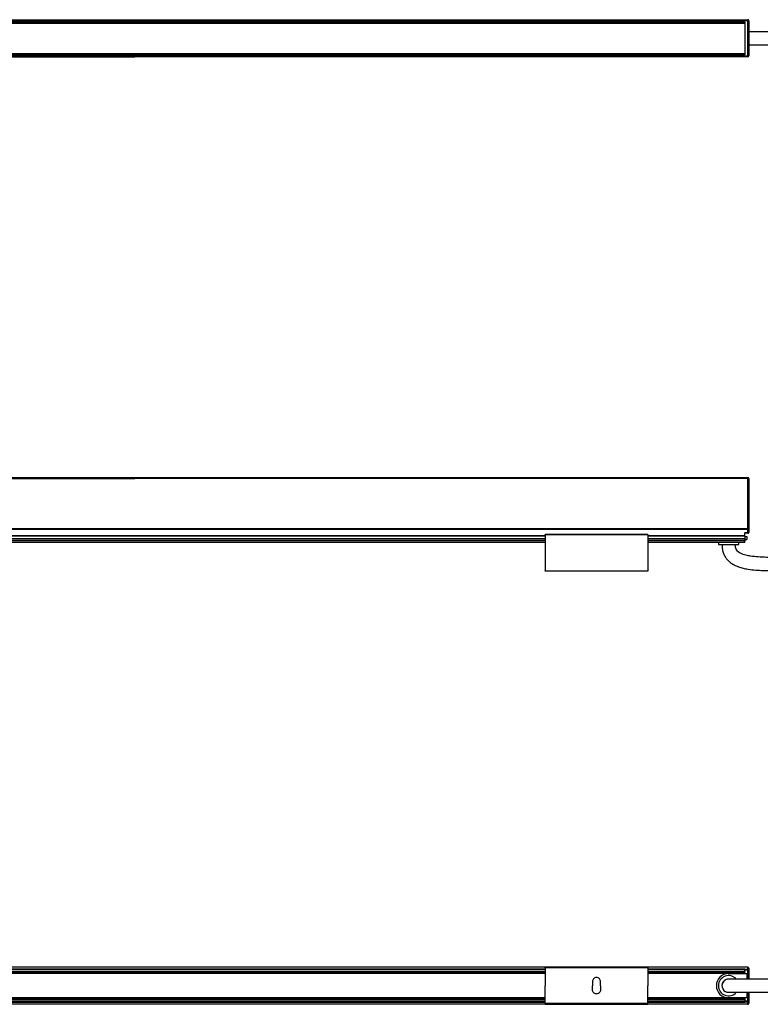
# Model space of a CAD drawing. Header units: millimetres. Extents: x -1015 to 3225, y 357 to 841.
# Tile 6 of 18: x 257 to 622, y 357 to 841. Entities that reach past the tile are written whole.
import ezdxf

# ---------------------------------------------------------------- set-up
doc = ezdxf.new("R2010")
doc.units = ezdxf.units.MM

# ---------------------------------------------------------------- blocks, each defined once
blk = doc.blocks.new('Drawing View1')
at = {"color": 7, "linetype": 'Continuous', "lineweight": 25}
for p, q in [((157.2, 11.4), (1053.2, 11.4)), ((157.21, 10.9), (1053.19, 10.9)), ((157.21, 10.65), (1053.19, 10.65)), ((457.2, 12.4), (753.2, 12.4)), ((457.2, 11.9), (753.2, 11.9)), ((753.2, 12.4), (1054.7, 12.4)), ((753.2, 12.4), (753.2, 11.9)), ((1054.7, 11.9), (753.2, 11.9)), ((1053.19, 10.9), (1053.19, 10.65)), ((1053.2, 10.9), (1053.19, 10.9)), ((1053.19, 10.65), (1053.19, -4.15)), ((1053.2, 11.4), (1053.2, -4.9)), ((1054.7, 11.9), (1054.7, 12.4)), ((1054.7, 11.9), (1055.2, 11.9)), ((1054.7, -5.4), (1054.7, 11.9)), ((1055.2, 11.9), (1055.2, -5.4)), ((157.21, -4.15), (1053.19, -4.15)), ((157.21, -4.4), (1053.19, -4.4)), ((1053.19, -4.4), (1053.19, -4.15)), ((1053.19, -4.4), (1053.2, -4.4)), ((157.2, -4.9), (1053.2, -4.9)), ((457.2, -5.4), (753.2, -5.4)), ((457.2, -5.9), (753.2, -5.9)), ((753.2, -5.4), (1054.7, -5.4)), ((753.2, -5.9), (753.2, -5.4)), ((1054.7, -5.9), (753.2, -5.9)), ((1054.7, -5.4), (1055.2, -5.4)), ((1054.7, -5.4), (1054.7, -5.9))]:
    blk.add_line(p, q, dxfattribs=at)
for centre, start, end in [((1054.7, 11.9), 0, 90), ((1054.7, -5.4), 270, 0)]:
    blk.add_arc(centre, 0.5, start, end, dxfattribs=at)
for points, knots in [([(1205.4, 6.5), (1201.82, 6.5), (1194.99, 6.5), (1185.21, 6.5), (1176.37, 6.5), (1168.39, 6.5), (1160.6, 6.5), (1153.1, 6.5), (1145.97, 6.5), (1139.3, 6.5), (1132.67, 6.5), (1125.67, 6.5), (1118.56, 6.5), (1108.21, 6.5), (1094.7, 6.5), (1080.81, 6.5), (1069.78, 6.5), (1063.64, 6.5), (1059.66, 6.5), (1057.75, 6.5), (1056.24, 6.5), (1055.36, 6.5), (1055.1, 6.5)], [0, 0, 0, 0, 0.07142, 0.1362, 0.194819, 0.247722, 0.295313, 0.35022, 0.397401, 0.437515, 0.483379, 0.529746, 0.577253, 0.625419, 0.736509, 0.847269, 0.902794, 0.956498, 0.96957, 0.982321, 0.994657, 1, 1, 1, 1]), ([(1055.1, 0), (1055.44, 0), (1057.39, 0), (1061.12, 0), (1066.21, 0), (1071.37, 0), (1076.54, 0), (1084.07, 0), (1093.83, 0), (1103.48, 0), (1110.57, 0), (1115.14, 0), (1119.59, 0), (1124.33, 0), (1129.83, 0), (1135.97, 0), (1142.73, 0), (1150.09, 0), (1158.44, 0), (1167.1, 0), (1175.99, 0), (1185.03, 0), (1194.92, 0), (1201.81, 0), (1205.4, 0)], [0, 0, 0, 0, 0.006909, 0.040014, 0.07389, 0.108574, 0.142782, 0.17704, 0.258825, 0.337733, 0.369938, 0.40045, 0.428944, 0.458795, 0.495175, 0.538733, 0.581401, 0.630143, 0.68551, 0.748116, 0.802824, 0.862779, 0.928365, 1, 1, 1, 1])]:
    blk.add_open_spline(points, degree=3, knots=knots, dxfattribs=at)
blk = doc.blocks.new('Drawing View2')
at = {"color": 7, "linetype": 'Continuous', "lineweight": 25}
for p, q in [((295.25, 32.9), (591.25, 32.9)), ((295.25, 32.4), (591.25, 32.4)), ((591.25, 32.4), (591.25, 32.9)), ((591.25, 32.9), (892.75, 32.9)), ((892.75, 32.4), (591.25, 32.4)), ((892.75, 32.9), (892.75, 32.4)), ((892.75, 7.69), (892.75, 32.4)), ((893.25, 32.4), (892.75, 32.4)), ((893.25, 32.4), (893.25, 14.01)), ((893.25, 11.79), (893.25, 7.69)), ((892.75, 7.69), (-6.25, 7.69)), ((892.75, 7.42), (-6.25, 7.42)), ((843.5, 4.9), (793, 4.9)), ((892.75, 5.74), (891.25, 5.74)), ((891.25, 4.32), (891.25, 5.74)), ((892.75, 5.5), (891.25, 5.5)), ((893.25, 7.69), (892.75, 7.69)), ((892.75, 7.42), (892.75, 7.69)), ((892.75, 5.74), (892.75, 7.42)), ((892.75, 5.5), (892.75, 5.74)), ((893.25, 7.69), (893.25, 6)), ((793, 4.32), (93.5, 4.32)), ((793, 4.06), (93.5, 4.06)), ((793, 2.8), (93.5, 2.8)), ((793, 2.7), (93.5, 2.7)), ((793, 1.82), (93.5, 1.82)), ((793, 1.03), (93.5, 1.03)), ((793, 0.9), (93.5, 0.9)), ((843.5, 4.7), (793, 4.7)), ((793, 4.7), (793, -12.9)), ((843.5, 4.7), (843.5, -12.9)), ((891.25, 4.32), (843.5, 4.32)), ((891.25, 4.06), (843.5, 4.06)), ((891.25, 2.8), (843.5, 2.8)), ((891.25, 2.7), (843.5, 2.7)), ((891.25, 1.82), (843.5, 1.82)), ((891.25, 1.03), (843.5, 1.03)), ((891.25, 0.9), (843.5, 0.9)), ((878.25, 0.9), (878.25, 0)), ((878.25, 0), (888.25, 0)), ((888.25, 0), (888.25, 0.9)), ((891.25, 4.06), (891.25, 4.32)), ((891.25, 4.06), (891.25, 2.8)), ((891.25, 4), (892.25, 4)), ((891.25, 2.7), (891.25, 2.8)), ((891.25, 2.7), (891.25, 1.82)), ((891.25, 2.5), (892.25, 2.5)), ((891.25, 1.03), (891.25, 1.82)), ((891.25, 1.03), (891.25, 0.9)), ((892.25, 4), (892.25, 2.5)), ((793, -12.9), (843.5, -12.9)), ((843.5, -13.1), (793, -13.1))]:
    blk.add_line(p, q, dxfattribs=at)
at = {"color": 7, "linetype": 'Continuous', "lineweight": 25, "flags": 128}
for points in [[(893.25, 7.69), (893.24, 7.63), (893.21, 7.59), (893.17, 7.54), (893.1, 7.5), (893.03, 7.47), (892.94, 7.44), (892.85, 7.43), (892.75, 7.42)], [(893.25, 6), (893.24, 5.95), (893.21, 5.9), (893.17, 5.85), (893.1, 5.82), (893.03, 5.78), (892.94, 5.76), (892.85, 5.74), (892.75, 5.74)]]:
    blk.add_lwpolyline(points, dxfattribs=at)
at = {"color": 7, "linetype": 'Continuous', "lineweight": 25}
for centre, start, end in [((892.75, 32.4), 0, 90), ((892.75, 6), 270, 0)]:
    blk.add_arc(centre, 0.5, start, end, dxfattribs=at)
for points, knots in [([(893.25, 14.01), (893.25, 13.93), (893.24, 13.84), (893.23, 13.66), (893.22, 13.56), (893.2, 13.28), (893.19, 13.09), (893.19, 12.71), (893.2, 12.52), (893.22, 12.24), (893.23, 12.14), (893.24, 11.96), (893.25, 11.87), (893.25, 11.79)], [0, 0, 0, 0, 0.125, 0.125, 0.25, 0.25, 0.5, 0.5, 0.75, 0.75, 0.875, 0.875, 1, 1, 1, 1]), ([(793, 4.7), (793, 4.72), (793, 4.77), (793, 4.83), (793, 4.87), (793, 4.9), (793, 4.9), (793, 4.9)], [0, 0, 0, 0, 0.213617, 0.427234, 0.64085, 0.854467, 1, 1, 1, 1]), ([(843.5, 4.9), (843.5, 4.9), (843.5, 4.9), (843.5, 4.87), (843.5, 4.83), (843.5, 4.77), (843.5, 4.72), (843.5, 4.7)], [0, 0, 0, 0, 0.145533, 0.35915, 0.572766, 0.786383, 1, 1, 1, 1]), ([(880, 0), (880.04, -0.8), (880.1, -2.29), (880.67, -4.33), (881.48, -5.98), (882.48, -7.37), (883.6, -8.47), (884.79, -9.35), (886.24, -10.2), (888.08, -10.99), (890.42, -11.67), (894.46, -12.46), (900.29, -12.87), (907.78, -12.86), (915.35, -12.57), (922.92, -12.15), (930.48, -11.66), (938.03, -11.15), (944.72, -10.69), (950.5, -10.31), (955.37, -9.99), (960.19, -9.69), (964.96, -9.4), (969.65, -9.14), (974.35, -8.88), (979.35, -8.63), (984.75, -8.37), (990.72, -8.12), (997.29, -7.87), (1004.67, -7.62), (1012.94, -7.4), (1022.18, -7.21), (1032.45, -7.08), (1039.66, -7.06), (1043.45, -7.05)], [0, 0, 0, 0, 0.0140029, 0.026257, 0.0369979, 0.0462406, 0.0562282, 0.0645725, 0.0722541, 0.0858389, 0.0997189, 0.1150558, 0.1583342, 0.202328, 0.247049, 0.2916526, 0.3358049, 0.3805177, 0.4250609, 0.4538456, 0.4825215, 0.5109718, 0.5390666, 0.5666799, 0.5936889, 0.6219269, 0.6548829, 0.6888562, 0.7272967, 0.7705517, 0.8190055, 0.8730813, 0.9332434, 1, 1, 1, 1]), ([(1043.45, -0.55), (1039.94, -0.56), (1033.24, -0.57), (1023.65, -0.69), (1014.95, -0.85), (1007.08, -1.05), (999.37, -1.29), (991.91, -1.56), (984.8, -1.86), (978.15, -2.18), (971.6, -2.52), (964.74, -2.9), (957.81, -3.32), (947.7, -3.97), (934.48, -4.88), (920.87, -5.8), (909.99, -6.3), (903.2, -6.4), (897.89, -6.19), (894.51, -5.85), (891.59, -5.28), (889.55, -4.62), (888.05, -3.73), (887.18, -2.89), (886.74, -1.94), (886.53, -0.95), (886.51, -0.34), (886.5, 0)], [0, 0, 0, 0, 0.065725, 0.125487, 0.179707, 0.228773, 0.273042, 0.324303, 0.36856, 0.4064, 0.449091, 0.491516, 0.535049, 0.57926, 0.681277, 0.783267, 0.834896, 0.885275, 0.910567, 0.934449, 0.948698, 0.966315, 0.974316, 0.981247, 0.988615, 0.993571, 1, 1, 1, 1])]:
    blk.add_open_spline(points, degree=3, knots=knots, dxfattribs=at)
for points in [[(793, -13.1), (793, -13.1), (793, -13.09), (793, -13.04), (793, -12.98), (793, -12.93), (793, -12.9)], [(843.5, -12.9), (843.5, -12.93), (843.5, -12.98), (843.5, -13.04), (843.5, -13.09), (843.5, -13.1), (843.5, -13.1)]]:
    blk.add_open_spline(points, degree=3, dxfattribs=at)
blk = doc.blocks.new('Drawing View4')
at = {"color": 7, "linetype": 'Continuous', "lineweight": 25}
for p, q in [((1054.7, 12.4), (155.7, 12.4)), ((1054.7, 12.33), (155.7, 12.33)), ((954.95, 11.35), (255.45, 11.35)), ((954.95, 11.17), (255.45, 11.17)), ((954.95, 10.32), (255.45, 10.32)), ((954.95, 9.98), (255.45, 9.98)), ((954.95, 12.25), (1005.45, 12.25)), ((1005.45, 12.05), (954.95, 12.05)), ((954.95, 12.05), (954.95, 3.25)), ((1005.45, 12.05), (1005.45, 3.25)), ((1053.2, 11.35), (1005.45, 11.35)), ((1053.2, 11.17), (1005.45, 11.17)), ((1053.2, 10.32), (1005.45, 10.32)), ((1053.2, 9.98), (1005.45, 9.98)), ((1053.2, 11.35), (1053.2, 11.17)), ((1054.7, 11.29), (1053.2, 11.29)), ((1053.2, 10.32), (1053.2, 11.17)), ((1054.7, 10.87), (1053.2, 10.87)), ((1053.2, 10.32), (1053.2, 9.98)), ((1053.2, 9.35), (1053.2, 9.98)), ((1054.7, 12.33), (1054.7, 12.4)), ((1054.7, 11.29), (1054.7, 12.33)), ((1054.7, 10.87), (1054.7, 11.29)), ((1055.2, 10.87), (1054.7, 10.87)), ((1054.7, 6.5), (1054.7, 10.87)), ((1055.2, 11.9), (1055.2, 10.87)), ((1055.2, 10.87), (1055.2, 6.5)), ((954.95, 9.35), (255.45, 9.35)), ((954.95, 9.25), (255.45, 9.25)), ((978.2, 5.25), (978.2, 3.25)), ((982.2, 3.25), (982.2, 5.25)), ((1053.2, 9.35), (1005.45, 9.35)), ((1045.2, 9.25), (1005.45, 9.25)), ((1045.2, 9.25), (1054.2, 9.25)), ((1053.2, 9.25), (1053.2, 9.35)), ((1054.2, 9.25), (1054.2, 6.5)), ((954.95, -5.55), (954.95, 3.25)), ((978.2, 1.25), (978.2, 3.25)), ((982.2, 3.25), (982.2, 1.25)), ((1005.45, -5.55), (1005.45, 3.25)), ((1054.2, 0), (1054.2, -2.75)), ((1054.7, -4.37), (1054.7, 0)), ((1055.2, 0), (1055.2, -4.37)), ((954.95, -2.75), (255.45, -2.75)), ((954.95, -2.85), (255.45, -2.85)), ((954.95, -3.48), (255.45, -3.48)), ((954.95, -3.82), (255.45, -3.82)), ((954.95, -4.67), (255.45, -4.67)), ((1045.2, -2.75), (1005.45, -2.75)), ((1053.2, -2.85), (1005.45, -2.85)), ((1053.2, -3.48), (1005.45, -3.48)), ((1053.2, -3.82), (1005.45, -3.82)), ((1053.2, -4.67), (1005.45, -4.67)), ((1054.2, -2.75), (1045.2, -2.75)), ((1053.2, -2.85), (1053.2, -2.75)), ((1053.2, -2.85), (1053.2, -3.48)), ((1053.2, -3.48), (1053.2, -3.82)), ((1053.2, -3.82), (1053.2, -4.67)), ((1054.7, -4.37), (1053.2, -4.37)), ((1053.2, -4.67), (1053.2, -4.85)), ((1054.7, -4.79), (1053.2, -4.79)), ((1055.2, -4.37), (1054.7, -4.37)), ((1054.7, -4.79), (1054.7, -4.37)), ((1054.7, -5.83), (1054.7, -4.79)), ((1055.2, -4.37), (1055.2, -5.4)), ((1054.7, -5.83), (155.7, -5.83)), ((1054.7, -5.9), (155.7, -5.9)), ((255.45, -4.85), (954.95, -4.85)), ((1005.45, -5.55), (954.95, -5.55)), ((954.95, -5.75), (1005.45, -5.75)), ((1005.45, -4.85), (1053.2, -4.85)), ((1054.7, -5.9), (1054.7, -5.83))]:
    blk.add_line(p, q, dxfattribs=at)
for centre, radius, start, end in [((1054.7, 11.9), 0.5, 0, 90), ((1054.73, 11.86), 0.468, 4.9117, 94.1864), ((1054.73, 10.83), 0.468, 4.9117, 94.1864), ((1045.2, 3.25), 6, 90, 270), ((1045.2, 3.25), 5, 40.9466, 318.8625), ((1045.2, 3.25), 3.25, 89.981, 180), ((1045.2, 3.25), 3.25, 88.1803, 270), ((1045.2, 3.25), 3.25, 180, 270.1933), ((1054.73, -4.33), 0.468, 265.8136, 355.0883), ((1054.73, -5.36), 0.468, 265.8136, 355.0883), ((1054.7, -5.4), 0.5, 270, 0)]:
    blk.add_arc(centre, radius, start, end, dxfattribs=at)
for points in [[(954.95, 12.05), (954.95, 12.08), (954.95, 12.13), (954.95, 12.19), (954.95, 12.24), (954.95, 12.25), (954.95, 12.25)], [(1005.45, 12.25), (1005.45, 12.25), (1005.45, 12.24), (1005.45, 12.19), (1005.45, 12.13), (1005.45, 12.08), (1005.45, 12.05)], [(982.2, 5.25), (982.17, 5.51), (982.11, 6.04), (981.65, 6.7), (980.99, 7.15), (980.2, 7.3), (979.41, 7.15), (978.75, 6.7), (978.29, 6.04), (978.23, 5.51), (978.2, 5.25)], [(982.2, 1.25), (982.17, 0.99), (982.11, 0.46), (981.65, -0.2), (980.99, -0.65), (980.2, -0.8), (979.41, -0.65), (978.75, -0.2), (978.29, 0.46), (978.23, 0.99), (978.2, 1.25)], [(954.95, -5.55), (954.95, -5.58), (954.95, -5.63), (954.95, -5.69), (954.95, -5.74), (954.95, -5.75), (954.95, -5.75)], [(1005.45, -5.75), (1005.45, -5.75), (1005.45, -5.74), (1005.45, -5.69), (1005.45, -5.63), (1005.45, -5.58), (1005.45, -5.55)]]:
    blk.add_open_spline(points, degree=3, dxfattribs=at)
for points, knots in [([(1205.4, 6.5), (1201.82, 6.5), (1194.99, 6.5), (1185.21, 6.5), (1176.37, 6.5), (1168.39, 6.5), (1160.6, 6.5), (1153.1, 6.5), (1145.97, 6.5), (1139.3, 6.5), (1132.67, 6.5), (1125.67, 6.5), (1118.56, 6.5), (1108.21, 6.5), (1094.7, 6.5), (1080.81, 6.5), (1069.78, 6.5), (1063.64, 6.5), (1059.66, 6.5), (1057.75, 6.5), (1055.78, 6.5), (1053.53, 6.5), (1050.92, 6.5), (1048.64, 6.5), (1047.01, 6.5), (1046, 6.5), (1045.31, 6.5), (1045.24, 6.5), (1045.2, 6.5)], [0, 0, 0, 0, 0.065058, 0.124067, 0.177464, 0.225654, 0.269006, 0.319021, 0.362, 0.39854, 0.440319, 0.482555, 0.525831, 0.569706, 0.6709, 0.771793, 0.822371, 0.871291, 0.883199, 0.894814, 0.906051, 0.919307, 0.936282, 0.954963, 0.964659, 0.974862, 0.986279, 1, 1, 1, 1]), ([(1045.2, 0), (1045.24, 0), (1045.31, 0), (1046, 0), (1047.01, 0), (1048.64, 0), (1051.09, 0), (1053.96, 0), (1056.62, 0), (1058.98, 0), (1061.34, 0), (1063.75, 0), (1069.33, 0), (1079.65, 0), (1094.7, 0), (1107.55, 0), (1116.61, 0), (1121.83, 0), (1126.98, 0), (1132.03, 0), (1137.16, 0), (1142.72, 0), (1148.54, 0), (1154.7, 0), (1161.14, 0), (1168.33, 0), (1176.32, 0), (1185.17, 0), (1194.96, 0), (1201.81, 0), (1205.4, 0)], [0, 0, 0, 0, 0.013721, 0.025138, 0.035341, 0.045037, 0.063718, 0.083896, 0.098686, 0.112575, 0.12694, 0.141627, 0.156475, 0.228203, 0.329097, 0.430291, 0.462241, 0.493939, 0.525212, 0.555893, 0.585834, 0.618483, 0.656979, 0.691658, 0.730544, 0.773945, 0.822202, 0.875687, 0.934806, 1, 1, 1, 1])]:
    blk.add_open_spline(points, degree=3, knots=knots, dxfattribs=at)

msp = doc.modelspace()

# ---------------------------------------------------------------- block references
at = {"color": 7, "linetype": 'Continuous', "lineweight": 25}
for name, p in [('Drawing View1', (-439.24, 828.64)), ('Drawing View2', (-277.29, 582.94)), ('Drawing View4', (-439.24, 362.7))]:
    msp.add_blockref(name, p, dxfattribs=at)

doc.saveas('drawing.dxf')
